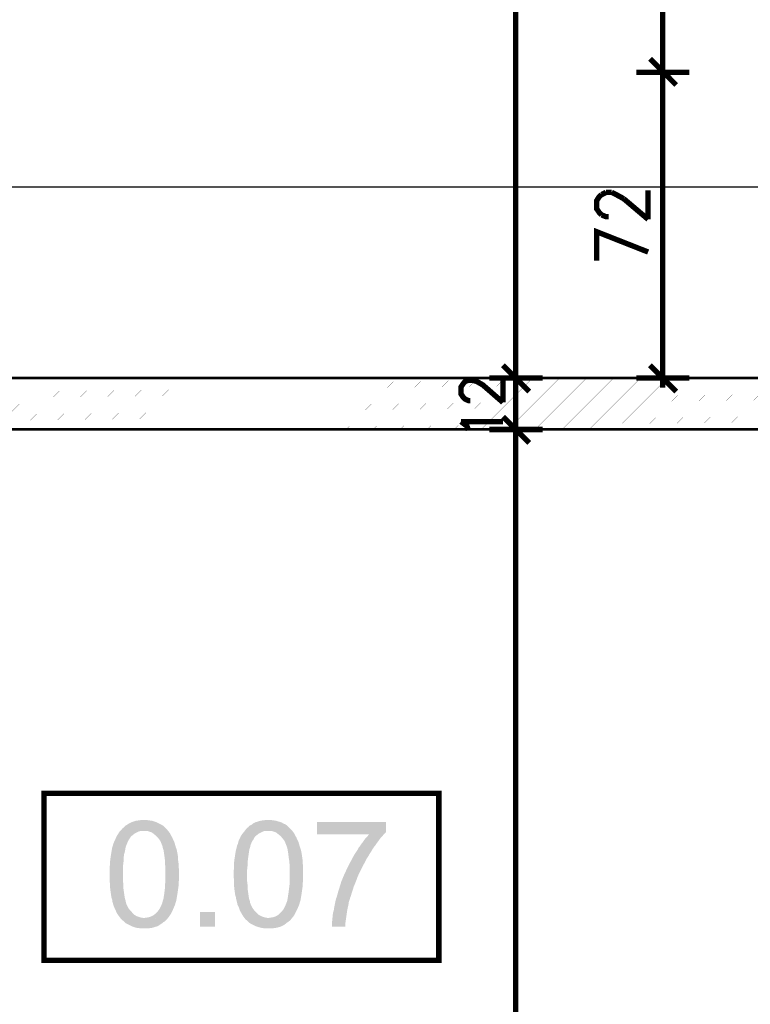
# Model space of a CAD drawing. Header units: millimetres. Extents: x -14047 to 49934, y -21523 to 14989.
# Tile 61 of 256: x 910 to 1082, y 5481 to 5712. Entities that reach past the tile are written whole.
import ezdxf

# ---------------------------------------------------------------- set-up
doc = ezdxf.new("R2010")
doc.units = ezdxf.units.MM
doc.layers.add('H', color=7, linetype='Continuous')
doc.layers.add('P', color=7, linetype='Continuous')

msp = doc.modelspace()

# ---------------------------------------------------------------- hatches: boundary and pattern name
at = {"layer": 'H', "linetype": 'Continuous'}
for points in [[(944.856, 5501.093), (939.296, 5501.183), (939.916, 5501.273), (940.446, 5501.358), (940.971, 5501.538), (941.501, 5501.798), (941.941, 5502.153), (942.386, 5502.592), (942.826, 5503.122), (943.091, 5503.562), (943.266, 5503.917), (943.441, 5504.357), (943.621, 5504.797), (943.706, 5505.237), (943.886, 5505.767), (943.971, 5506.387), (944.061, 5506.917), (944.146, 5507.622), (944.236, 5508.327), (944.236, 5509.032), (944.326, 5509.827), (944.326, 5510.616), (944.326, 5511.411), (944.326, 5512.296), (944.326, 5513.086), (944.236, 5513.881), (944.236, 5514.676), (944.146, 5515.291), (944.061, 5515.996), (943.971, 5516.616), (943.886, 5517.146), (943.706, 5517.67), (943.621, 5518.115), (943.441, 5518.555), (943.266, 5518.995), (943.091, 5519.35), (942.916, 5519.615), (942.471, 5520.14), (942.031, 5520.585), (941.591, 5520.935), (941.151, 5521.29), (940.621, 5521.465), (940.091, 5521.64), (939.476, 5521.64), (939.296, 5521.64), (933.917, 5521.82), (934.272, 5522.26), (934.712, 5522.61), (934.802, 5522.79), (935.242, 5523.05), (935.772, 5523.405), (936.302, 5523.67), (936.827, 5523.845), (937.357, 5524.02), (937.976, 5524.11), (938.591, 5524.2), (939.296, 5524.2), (940.001, 5524.2), (940.621, 5524.11), (941.236, 5524.02), (941.766, 5523.845), (942.296, 5523.67), (942.826, 5523.405), (943.356, 5523.14), (943.886, 5522.79), (944.326, 5522.345), (944.766, 5521.905), (945.115, 5521.465), (945.38, 5521.11), (945.645, 5520.585), (945.91, 5520.14), (946.175, 5519.525), (946.44, 5518.995), (946.615, 5518.38), (946.795, 5517.76), (946.97, 5517.321), (947.06, 5516.881), (947.145, 5516.441), (947.235, 5515.911), (947.32, 5515.291), (947.32, 5514.676), (947.41, 5514.056), (947.41, 5513.441), (947.5, 5512.736), (947.5, 5512.031), (947.5, 5510.706), (947.5, 5510.001), (947.41, 5509.297), (947.41, 5508.677), (947.32, 5508.062), (947.235, 5507.442), (947.145, 5506.827), (947.06, 5506.297), (946.97, 5505.767), (946.88, 5505.237), (946.705, 5504.712), (946.615, 5504.357), (946.35, 5503.742), (946.09, 5503.122), (945.825, 5502.592), (945.56, 5502.063), (945.205, 5501.538)], [(974.042, 5501.093), (968.572, 5501.183), (969.102, 5501.273), (969.632, 5501.358), (970.162, 5501.538), (970.692, 5501.798), (971.132, 5502.153), (971.572, 5502.592), (972.012, 5503.122), (972.277, 5503.562), (972.457, 5503.917), (972.632, 5504.357), (972.807, 5504.797), (972.982, 5505.237), (973.072, 5505.767), (973.162, 5506.387), (973.247, 5506.917), (973.337, 5507.622), (973.427, 5508.327), (973.512, 5509.032), (973.512, 5509.827), (973.512, 5510.616), (973.512, 5511.411), (973.512, 5512.296), (973.512, 5513.086), (973.512, 5513.881), (973.427, 5514.676), (973.337, 5515.291), (973.247, 5515.996), (973.162, 5516.616), (973.072, 5517.146), (972.982, 5517.67), (972.807, 5518.115), (972.632, 5518.555), (972.457, 5518.995), (972.277, 5519.35), (972.102, 5519.615), (971.662, 5520.14), (971.222, 5520.585), (970.777, 5520.935), (970.337, 5521.29), (969.807, 5521.465), (969.282, 5521.64), (968.662, 5521.64), (968.487, 5521.64), (963.108, 5521.82), (963.458, 5522.26), (963.903, 5522.61), (963.988, 5522.79), (964.518, 5523.05), (964.958, 5523.405), (965.488, 5523.67), (966.018, 5523.845), (966.633, 5524.02), (967.163, 5524.11), (967.867, 5524.2), (968.487, 5524.2), (969.192, 5524.2), (969.807, 5524.11), (970.427, 5524.02), (970.957, 5523.845), (971.572, 5523.67), (972.012, 5523.405), (972.632, 5523.14), (973.072, 5522.79), (973.512, 5522.345), (973.952, 5521.905), (974.307, 5521.465), (974.572, 5521.11), (974.836, 5520.585), (975.101, 5520.14), (975.366, 5519.525), (975.631, 5518.995), (975.806, 5518.38), (975.981, 5517.76), (976.156, 5517.321), (976.246, 5516.881), (976.336, 5516.441), (976.421, 5515.911), (976.511, 5515.291), (976.601, 5514.676), (976.601, 5514.056), (976.686, 5513.441), (976.686, 5512.736), (976.686, 5512.031), (976.686, 5510.706), (976.686, 5510.001), (976.601, 5509.297), (976.601, 5508.677), (976.511, 5508.062), (976.421, 5507.442), (976.336, 5506.827), (976.246, 5506.297), (976.156, 5505.767), (976.071, 5505.237), (975.891, 5504.712), (975.806, 5504.357), (975.541, 5503.742), (975.276, 5503.122), (975.011, 5502.592), (974.746, 5502.063), (974.397, 5501.538)], [(939.296, 5498.713), (938.681, 5498.713), (938.061, 5498.803), (937.447, 5498.888), (936.917, 5499.068), (936.387, 5499.243), (935.857, 5499.508), (935.332, 5499.773), (934.887, 5500.038), (934.447, 5500.478), (934.007, 5500.828), (933.652, 5501.273), (933.392, 5501.623), (932.862, 5502.418), (932.682, 5502.857), (932.417, 5503.387), (932.242, 5503.827), (932.067, 5504.357), (931.892, 5504.887), (931.802, 5505.502), (931.627, 5506.032), (931.537, 5506.652), (931.447, 5507.267), (931.362, 5507.972), (931.272, 5508.677), (931.272, 5509.382), (931.187, 5510.091), (931.187, 5510.881), (931.187, 5511.411), (931.187, 5512.206), (931.187, 5512.911), (931.272, 5513.616), (931.272, 5514.236), (931.362, 5514.851), (931.447, 5515.471), (931.537, 5516.086), (931.627, 5516.616), (931.712, 5517.146), (931.802, 5517.67), (931.977, 5518.2), (932.067, 5518.555), (932.332, 5519.26), (932.597, 5519.79), (932.862, 5520.405), (933.212, 5520.935), (933.477, 5521.375), (933.917, 5521.82), (939.296, 5521.64), (938.681, 5521.64), (938.151, 5521.555), (937.621, 5521.29), (937.092, 5521.025), (936.652, 5520.67), (936.212, 5520.32), (935.947, 5519.875), (935.682, 5519.525), (935.507, 5519.17), (935.332, 5518.73), (935.152, 5518.29), (934.977, 5517.85), (934.887, 5517.321), (934.802, 5516.791), (934.622, 5516.176), (934.537, 5515.556), (934.537, 5514.851), (934.447, 5514.146), (934.362, 5513.441), (934.362, 5512.646), (934.362, 5511.851), (934.362, 5510.616), (934.362, 5509.737), (934.447, 5509.032), (934.447, 5508.237), (934.537, 5507.532), (934.622, 5506.917), (934.712, 5506.297), (934.802, 5505.767), (934.977, 5505.237), (935.067, 5504.712), (935.242, 5504.267), (935.417, 5503.917), (935.592, 5503.562), (935.772, 5503.297), (936.212, 5502.772), (936.652, 5502.328), (937.092, 5501.888), (937.536, 5501.623), (938.061, 5501.448), (938.591, 5501.273), (939.211, 5501.183), (944.856, 5501.093), (944.411, 5500.653), (944.061, 5500.303), (943.886, 5500.213), (943.441, 5499.858), (942.916, 5499.508), (942.471, 5499.243), (941.856, 5499.068), (941.326, 5498.888), (940.711, 5498.803), (940.091, 5498.713), (939.476, 5498.713)], [(968.572, 5498.713), (967.867, 5498.713), (967.252, 5498.803), (966.723, 5498.888), (966.108, 5499.068), (965.578, 5499.243), (965.048, 5499.508), (964.518, 5499.773), (964.078, 5500.038), (963.638, 5500.478), (963.193, 5500.828), (962.843, 5501.273), (962.578, 5501.623), (962.138, 5502.418), (961.873, 5502.857), (961.698, 5503.387), (961.518, 5503.827), (961.253, 5504.357), (961.168, 5504.887), (960.988, 5505.502), (960.903, 5506.032), (960.728, 5506.652), (960.638, 5507.267), (960.548, 5507.972), (960.463, 5508.677), (960.463, 5509.382), (960.463, 5510.091), (960.373, 5510.881), (960.373, 5511.411), (960.373, 5512.206), (960.463, 5512.911), (960.463, 5513.616), (960.463, 5514.236), (960.548, 5514.851), (960.638, 5515.471), (960.728, 5516.086), (960.813, 5516.616), (960.903, 5517.146), (961.078, 5517.67), (961.168, 5518.2), (961.343, 5518.555), (961.518, 5519.26), (961.783, 5519.79), (962.048, 5520.405), (962.403, 5520.935), (962.753, 5521.375), (963.108, 5521.82), (968.487, 5521.64), (967.867, 5521.64), (967.337, 5521.555), (966.813, 5521.29), (966.283, 5521.025), (965.843, 5520.67), (965.398, 5520.32), (965.138, 5519.875), (964.958, 5519.525), (964.693, 5519.17), (964.518, 5518.73), (964.343, 5518.29), (964.253, 5517.85), (964.078, 5517.321), (963.988, 5516.791), (963.903, 5516.176), (963.813, 5515.556), (963.723, 5514.851), (963.638, 5514.146), (963.638, 5513.441), (963.548, 5512.646), (963.548, 5511.851), (963.548, 5510.616), (963.548, 5509.737), (963.638, 5509.032), (963.638, 5508.237), (963.723, 5507.532), (963.813, 5506.917), (963.903, 5506.297), (963.988, 5505.767), (964.163, 5505.237), (964.253, 5504.712), (964.428, 5504.267), (964.608, 5503.917), (964.783, 5503.562), (964.958, 5503.297), (965.398, 5502.772), (965.843, 5502.328), (966.283, 5501.888), (966.813, 5501.623), (967.252, 5501.448), (967.867, 5501.273), (968.397, 5501.183), (974.042, 5501.093), (973.687, 5500.653), (973.247, 5500.303), (973.072, 5500.213), (972.632, 5499.858), (972.192, 5499.508), (971.662, 5499.243), (971.132, 5499.068), (970.512, 5498.888), (969.897, 5498.803), (969.282, 5498.713), (968.662, 5498.713)], [(983.475, 5499.153), (983.475, 5499.598), (983.475, 5500.123), (983.565, 5500.653), (983.655, 5501.798), (983.74, 5502.418), (983.92, 5503.032), (984.005, 5503.652), (984.27, 5504.972), (984.445, 5505.682), (984.625, 5506.207), (984.975, 5507.442), (985.155, 5507.972), (985.33, 5508.592), (985.505, 5509.122), (985.68, 5509.737), (986.385, 5511.411), (986.65, 5511.941), (986.915, 5512.556), (987.18, 5513.086), (987.445, 5513.616), (987.71, 5514.146), (988.15, 5514.941), (988.415, 5515.471), (988.77, 5516.086), (989.12, 5516.616), (989.475, 5517.146), (989.739, 5517.67), (990.089, 5518.115), (990.444, 5518.645), (990.794, 5519.085), (991.149, 5519.615), (991.504, 5520.055), (991.854, 5520.405), (992.209, 5520.845), (979.951, 5520.845), (979.951, 5523.76), (996.174, 5523.76), (996.174, 5521.375), (995.824, 5521.025), (995.469, 5520.585), (995.119, 5520.23), (994.764, 5519.79), (994.414, 5519.26), (994.059, 5518.82), (993.709, 5518.29), (993.354, 5517.85), (992.999, 5517.321), (992.649, 5516.701), (992.294, 5516.176), (991.944, 5515.556), (991.589, 5515.026), (991.414, 5514.676), (991.149, 5514.146), (990.794, 5513.526), (990.534, 5513.001), (990.269, 5512.471), (990.004, 5511.941), (989.475, 5510.796), (989.3, 5510.266), (988.855, 5509.122), (988.59, 5508.502), (988.24, 5507.357), (988.065, 5506.827), (987.885, 5506.207), (987.8, 5506.032), (987.445, 5504.887), (987.36, 5504.267), (987.095, 5503.122), (987.005, 5502.508), (986.83, 5501.273), (986.74, 5500.653), (986.65, 5500.038), (986.65, 5499.418), (986.65, 5499.153)], [(952.439, 5499.153), (952.439, 5502.592), (955.964, 5502.592), (955.964, 5499.153)]]:
    msp.add_hatch(color=256, dxfattribs=at).paths.add_polyline_path(points)

# ---------------------------------------------------------------- linework, layer by layer
at = {"layer": 'P'}
for points, const_width in [([(1026.685, 5965.025), (1026.685, 5628.871)], 1.27), ([(1061.255, 5798.978), (1061.255, 5700.916)], 1.27), ([(1058.255, 5703.121), (1064.429, 5696.946)], 1.27), ([(1064.429, 5696.946), (1058.255, 5703.121)], 1.27), ([(1061.255, 5702.151), (1061.255, 5697.741)], 1.27), ([(1061.255, 5697.741), (1061.255, 5702.151)], 1.27), ([(1055.081, 5699.946), (1067.514, 5699.946)], 1.27), ([(1067.514, 5699.946), (1055.081, 5699.946)], 1.27), ([(1061.255, 5699.151), (1061.255, 5628.871)], 1.27), ([(1196.702, 5628.076), (1196.702, 5672.965), (675.542, 5672.965)], 0.315), ([(1046.882, 5671.2), (1047.937, 5671.73)], 1.27), ([(1047.937, 5671.73), (1049.261, 5671.73)], 1.27), ([(1049.261, 5671.73), (1050.321, 5671.2), (1052.081, 5670.23)], 1.27), ([(1057.815, 5665.381), (1057.815, 5672.17)], 1.27), ([(1046.882, 5666.435), (1046.352, 5666.965), (1045.732, 5667.85), (1045.732, 5669.79), (1046.352, 5670.76), (1046.882, 5671.2)], 1.27), ([(1052.081, 5670.23), (1057.815, 5665.381)], 1.27), ([(1048.557, 5665.996), (1047.937, 5665.996), (1046.882, 5666.435)], 1.27), ([(1045.732, 5655.677), (1045.732, 5662.471), (1057.815, 5657.707)], 1.27), ([(1023.69, 5631.075), (1029.859, 5624.901)], 1.27), ([(1023.69, 5631.075), (1029.859, 5624.901)], 1.27), ([(1026.685, 5630.28), (1026.685, 5625.786)], 1.27), ([(1026.685, 5630.28), (1026.685, 5625.786)], 1.27), ([(1058.255, 5631.075), (1064.429, 5624.901)], 1.27), ([(1061.255, 5630.28), (1061.255, 5625.786)], 1.27), ([(1196.702, 5628.076), (675.542, 5628.076)], 0.635), ([(675.542, 5628.076), (1196.702, 5628.076)], 0.32), ([(904.026, 5615.997), (916.019, 5628.076)], 0.015), ([(910.46, 5615.997), (922.369, 5628.076)], 0.015), ([(916.809, 5615.997), (928.718, 5628.076)], 0.015), ([(923.158, 5615.997), (935.067, 5628.076)], 0.015), ([(929.508, 5615.997), (941.416, 5628.076)], 0.015), ([(935.857, 5615.997), (947.765, 5628.076)], 0.015), ([(942.206, 5615.997), (954.289, 5628.076)], 0.015), ([(948.555, 5615.997), (960.638, 5628.076)], 0.015), ([(954.904, 5615.997), (966.988, 5628.076)], 0.015), ([(961.253, 5615.997), (973.337, 5628.076)], 0.015), ([(967.602, 5615.997), (979.686, 5628.076)], 0.015), ([(973.952, 5615.997), (986.035, 5628.076)], 0.015), ([(980.301, 5615.997), (992.384, 5628.076)], 0.015), ([(986.83, 5615.997), (998.733, 5628.076)], 0.015), ([(993.179, 5615.997), (1005.082, 5628.076)], 0.015), ([(999.528, 5615.997), (1011.432, 5628.076)], 0.015), ([(1005.877, 5615.997), (1017.781, 5628.076)], 0.015), ([(1012.226, 5615.997), (1024.13, 5628.076)], 0.015), ([(1016.016, 5622.786), (1015.576, 5622.786), (1014.781, 5623.141), (1014.341, 5623.581), (1013.811, 5624.376), (1013.811, 5625.961), (1014.341, 5626.756), (1014.781, 5627.286), (1015.576, 5627.551), (1016.546, 5627.551)], 1.27), ([(1016.546, 5627.551), (1017.516, 5627.286), (1018.926, 5626.491), (1023.69, 5622.346)], 1.27), ([(1018.576, 5615.997), (1030.654, 5628.076)], 0.015), ([(1020.515, 5628.076), (1033.034, 5628.076)], 1.27), ([(1020.515, 5628.076), (1033.034, 5628.076)], 1.27), ([(1023.69, 5622.346), (1023.69, 5628.076)], 1.27), ([(1024.925, 5615.997), (1037.003, 5628.076)], 0.015), ([(1026.685, 5628.871), (1026.685, 5629.755)], 1.27), ([(1026.685, 5628.076), (1026.685, 5615.997)], 1.27), ([(1031.274, 5615.997), (1043.352, 5628.076)], 0.015), ([(1037.623, 5615.997), (1049.701, 5628.076)], 0.015), ([(1043.972, 5615.997), (1056.051, 5628.076)], 0.015), ([(1050.321, 5615.997), (1062.4, 5628.076)], 0.015), ([(1055.081, 5628.076), (1067.514, 5628.076)], 1.27), ([(1056.845, 5615.997), (1068.749, 5628.076)], 0.015), ([(1063.195, 5615.997), (1075.098, 5628.076)], 0.015), ([(1069.544, 5615.997), (1081.447, 5628.076)], 0.015), ([(1075.893, 5615.997), (1087.796, 5628.076)], 0.015), ([(1029.859, 5612.823), (1023.69, 5618.997)], 1.27), ([(1029.859, 5612.823), (1023.69, 5618.997)], 1.27), ([(1026.685, 5613.793), (1026.685, 5618.202)], 1.27), ([(1026.685, 5613.793), (1026.685, 5618.202)], 1.27), ([(1015.576, 5615.822), (1015.221, 5616.792), (1013.811, 5617.847)], 1.27), ([(1013.811, 5617.847), (1023.69, 5617.847)], 1.27), ([(1033.034, 5615.997), (1020.515, 5615.997)], 1.27), ([(1033.034, 5615.997), (1020.515, 5615.997)], 1.27), ([(697.499, 5615.997), (1196.702, 5615.997)], 0.635), ([(1026.685, 5615.027), (1026.685, 5614.232)], 1.27), ([(1026.685, 5615.027), (1026.685, 5311.853)], 1.27), ([(915.754, 5530.459), (915.754, 5491.219), (1008.607, 5491.219), (1008.607, 5530.459), (915.754, 5530.459)], 1.27)]:
    msp.add_lwpolyline(points, dxfattribs=dict(at, const_width=const_width))

doc.saveas('drawing.dxf')
